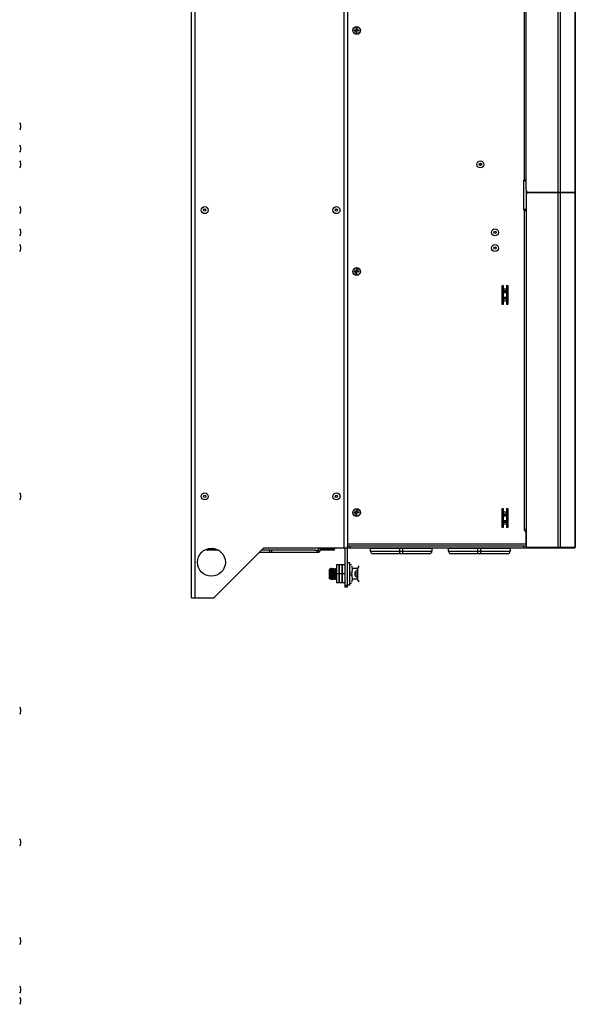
# Model space of a CAD drawing. Header units: millimetres. Extents: x 967 to 2466, y -778 to 1158.
# Tile 16 of 68: x 1952 to 2450, y -693 to 190. Entities that reach past the tile are written whole.
import ezdxf

# ---------------------------------------------------------------- set-up
doc = ezdxf.new("R2010")
doc.units = ezdxf.units.MM
doc.header["$LTSCALE"] = 30.734
doc.layers.get('0').update_dxf_attribs({"linetype": 'CONTINUOUS'})

msp = doc.modelspace()

# ---------------------------------------------------------------- linework, layer by layer
for p, q in [((2106.28, -328.66), (2106.28, 701.34)), ((2109.28, 701.34), (2109.28, -328.66)), ((2243.28, -283.66), (2243.28, 656.34)), ((2246.28, 654.84), (2246.28, -282.16)), ((2406.28, 36.64), (2406.28, 656.34)), ((2434.99, 34.64), (2434.99, 656.34)), ((2436.81, 655.84), (2436.81, 34.64)), ((2450.1, 34.64), (2450.1, 655.84)), ((2450.28, 655.84), (2450.28, 34.64)), ((2404.68, 46.32), (2404.68, 639.84)), ((2252.28, 180.24), (2252.28, 179.44)), ((2253.88, 180.24), (2252.28, 180.24)), ((2252.28, 179.44), (2253.88, 179.44)), ((2253.88, 181.84), (2253.88, 180.24)), ((2254.68, 181.84), (2253.88, 181.84)), ((2253.88, 177.84), (2253.88, 179.44)), ((2253.88, 177.84), (2254.68, 177.84)), ((2254.68, 181.84), (2254.68, 180.24)), ((2256.28, 180.24), (2254.68, 180.24)), ((2254.68, 177.84), (2254.68, 179.44)), ((2256.28, 179.44), (2254.68, 179.44)), ((2256.28, 179.44), (2256.28, 180.24)), ((1953.57, 92.79), (1953.57, 94.89)), ((1953.57, 72.79), (1953.57, 74.89)), ((1953.57, 58.79), (1953.57, 60.89)), ((2404.28, 45.67), (2404.28, 45.59)), ((2404.28, 19.09), (2404.28, 45.59)), ((2404.53, 46.17), (2404.51, 46.14)), ((2404.63, 46.29), (2404.6, 46.26)), ((2405.03, 46.34), (2404.69, 46.34)), ((2404.7, 46.34), (2404.7, 46.26)), ((2405.03, 46.34), (2406.28, 46.34)), ((2406.28, 44.84), (2405.67, 44.84)), ((2406.28, 36.64), (2406.28, 32.64)), ((2406.28, 32.64), (2406.28, -283.66)), ((2407.78, 34.58), (2407.78, 34.71)), ((2450.28, 34.64), (2408.28, 34.64)), ((2408.28, 34.64), (2450.28, 34.64)), ((2434.99, -283.66), (2434.99, 34.64)), ((2436.81, 34.64), (2436.81, -283.16)), ((2450.1, -283.16), (2450.1, 34.64)), ((2450.28, 34.64), (2450.28, -283.16)), ((1953.57, 17.79), (1953.57, 19.89)), ((2404.68, -267.91), (2404.68, 18.43)), ((2404.68, 18.34), (2405.03, 18.34)), ((2404.7, 18.35), (2404.7, 18.42)), ((2406.28, 18.34), (2405.03, 18.34)), ((2405.67, 19.84), (2406.28, 19.84)), ((1953.57, -2.21), (1953.57, -0.11)), ((1953.57, -16.21), (1953.57, -14.11)), ((2254.68, -34.16), (2253.88, -34.16)), ((2253.88, -34.16), (2253.88, -35.76)), ((2254.68, -34.16), (2254.68, -35.76)), ((2253.88, -35.76), (2252.28, -35.76)), ((2252.28, -35.76), (2252.28, -36.56)), ((2252.28, -36.56), (2253.88, -36.56)), ((2253.88, -38.16), (2253.88, -36.56)), ((2253.88, -38.16), (2254.68, -38.16)), ((2256.28, -35.76), (2254.68, -35.76)), ((2256.28, -36.56), (2254.68, -36.56)), ((2254.68, -38.16), (2254.68, -36.56)), ((2256.28, -36.56), (2256.28, -35.76)), ((2384.68, -48.66), (2385.78, -48.66)), ((2384.68, -65.66), (2384.68, -48.66)), ((2385.78, -48.66), (2385.78, -65.66)), ((2385.78, -51.63), (2388.78, -51.63)), ((2388.78, -48.66), (2389.88, -48.66)), ((2388.78, -48.66), (2388.78, -65.66)), ((2389.88, -48.66), (2389.88, -65.66)), ((2388.78, -53.54), (2385.78, -53.54)), ((2385.78, -54.44), (2388.78, -54.44)), ((2388.78, -55.39), (2385.78, -55.39)), ((2385.78, -59.29), (2388.78, -59.29)), ((2388.78, -59.77), (2385.78, -59.77)), ((2385.78, -60.77), (2388.78, -60.77)), ((2385.78, -65.66), (2384.68, -65.66)), ((2388.78, -62.68), (2385.78, -62.68)), ((2389.88, -65.66), (2388.78, -65.66)), ((1953.57, -238.71), (1953.57, -236.61)), ((2253.88, -251.76), (2252.28, -251.76)), ((2252.28, -251.76), (2252.28, -252.56)), ((2252.28, -252.56), (2253.88, -252.56)), ((2254.68, -250.16), (2253.88, -250.16)), ((2253.88, -250.16), (2253.88, -251.76)), ((2253.88, -254.16), (2253.88, -252.56)), ((2253.88, -254.16), (2254.68, -254.16)), ((2254.68, -250.16), (2254.68, -251.76)), ((2256.28, -251.76), (2254.68, -251.76)), ((2256.28, -252.56), (2254.68, -252.56)), ((2254.68, -254.16), (2254.68, -252.56)), ((2256.28, -252.56), (2256.28, -251.76)), ((2384.68, -248.66), (2385.78, -248.66)), ((2384.68, -265.66), (2384.68, -248.66)), ((2385.78, -248.66), (2385.78, -265.66)), ((2385.78, -251.63), (2388.78, -251.63)), ((2388.78, -253.54), (2385.78, -253.54)), ((2385.78, -254.44), (2388.78, -254.44)), ((2388.78, -255.39), (2385.78, -255.39)), ((2388.78, -248.66), (2389.88, -248.66)), ((2388.78, -248.66), (2388.78, -265.66)), ((2389.88, -248.66), (2389.88, -265.66)), ((2385.78, -259.29), (2388.78, -259.29)), ((2388.78, -259.77), (2385.78, -259.77)), ((2385.78, -260.77), (2388.78, -260.77)), ((2388.78, -262.68), (2385.78, -262.68)), ((2385.78, -265.66), (2384.68, -265.66)), ((2389.88, -265.66), (2388.78, -265.66)), ((2406.22, -267.16), (2406.28, -267.16)), ((2406.28, -280.63), (2406.28, -270.41)), ((2246.28, -280.16), (2406.28, -280.16)), ((2246.55, -282.16), (2246.28, -282.16)), ((2246.28, -283.66), (2246.28, -282.16)), ((2246.28, -282.16), (2246.28, -283.66)), ((2406.01, -282.16), (2246.55, -282.16)), ((2248.28, -282.16), (2248.28, -283.66)), ((2404.28, -283.66), (2404.28, -282.16)), ((2406.28, -282.16), (2406.01, -282.16)), ((2130.74, -285.96), (2120.68, -285.96)), ((2121.38, -284.56), (2127.4, -284.56)), ((2171.28, -283.66), (2126.87, -328.07)), ((2167.18, -287.76), (2219.73, -287.76)), ((2217.12, -285.96), (2168.98, -285.96)), ((2221.15, -284.16), (2170.78, -284.16)), ((2171.28, -283.66), (2246.28, -283.66)), ((2217.12, -285.96), (2219.73, -285.96)), ((2220.01, -285.75), (2221.46, -283.72)), ((2221.29, -287.02), (2221.47, -286.8)), ((2221.46, -283.72), (2221.51, -283.66)), ((2221.47, -286.8), (2222.92, -284.77)), ((2233.88, -285.96), (2222.07, -285.96)), ((2223.21, -284.56), (2226.35, -284.56)), ((2226.38, -284.56), (2233.18, -284.56)), ((2243.78, -283.66), (2243.78, -319.16)), ((2246.28, -283.66), (2406.28, -283.66)), ((2246.28, -319.16), (2246.28, -283.66)), ((2266.78, -284.16), (2321.78, -284.16)), ((2266.78, -286.91), (2266.78, -284.16)), ((2266.78, -286.91), (2321.78, -286.91)), ((2268.78, -288.91), (2319.78, -288.91)), ((2272.78, -284.16), (2272.78, -283.66)), ((2292.78, -283.66), (2292.78, -288.91)), ((2295.78, -288.91), (2295.78, -283.66)), ((2315.78, -283.66), (2315.78, -284.16)), ((2321.78, -284.16), (2321.78, -286.91)), ((2336.78, -284.16), (2391.78, -284.16)), ((2336.78, -286.91), (2336.78, -284.16)), ((2336.78, -286.91), (2391.78, -286.91)), ((2338.78, -288.91), (2389.78, -288.91)), ((2342.78, -284.16), (2342.78, -283.66)), ((2362.78, -283.66), (2362.78, -288.91)), ((2365.78, -288.91), (2365.78, -283.66)), ((2385.78, -283.66), (2385.78, -284.16)), ((2391.78, -284.16), (2391.78, -286.91)), ((2406.28, -283.16), (2450.28, -283.16)), ((2406.28, -283.66), (2449.78, -283.66)), ((2238.78, -299.16), (2236.28, -299.16)), ((2236.28, -299.16), (2236.28, -315.16)), ((2241.28, -299.16), (2238.78, -299.16)), ((2238.78, -315.16), (2238.78, -299.16)), ((2238.78, -299.16), (2238.78, -315.16)), ((2243.78, -299.16), (2241.28, -299.16)), ((2241.28, -315.16), (2241.28, -299.16)), ((2241.28, -299.16), (2241.28, -315.16)), ((2248.28, -297.16), (2246.28, -297.16)), ((2248.28, -317.16), (2248.28, -297.16)), ((2248.28, -298.86), (2249.88, -298.86)), ((2230.4, -302.83), (2229.88, -303.36)), ((2229.88, -303.36), (2229.88, -310.96)), ((2230.6, -302.83), (2230.4, -302.83)), ((2230.4, -303.6), (2230.4, -302.83)), ((2230.44, -304.43), (2230.48, -305.51)), ((2230.49, -305), (2230.55, -306.19)), ((2230.55, -306.19), (2230.7, -309.28)), ((2230.84, -302.41), (2230.6, -302.83)), ((2230.81, -305.02), (2230.87, -306.2)), ((2230.87, -302.36), (2230.84, -302.41)), ((2230.87, -302.36), (2231.08, -302.16)), ((2230.87, -306.2), (2230.99, -308.68)), ((2230.99, -308.68), (2231.04, -309.78)), ((2231.14, -302.16), (2231.08, -302.16)), ((2231.08, -302.16), (2231.08, -302.63)), ((2231.14, -302.16), (2231.16, -302.17)), ((2231.22, -305.1), (2231.16, -303.91)), ((2231.55, -302.85), (2231.17, -302.2)), ((2231.36, -308.56), (2231.22, -305.1)), ((2231.32, -304.04), (2231.37, -305.19)), ((2231.42, -309.85), (2231.36, -308.56)), ((2231.37, -305.19), (2231.54, -309.23)), ((2231.85, -302.83), (2231.55, -302.83)), ((2231.55, -302.85), (2231.58, -302.93)), ((2231.72, -304.62), (2231.78, -305.73)), ((2231.78, -305.73), (2231.89, -308.21)), ((2232.2, -302.21), (2231.85, -302.83)), ((2231.89, -308.21), (2231.95, -309.37)), ((2232.05, -304.85), (2232.11, -305.98)), ((2232.23, -302.17), (2232.2, -302.21)), ((2232.22, -308.44), (2232.28, -309.57)), ((2232.24, -302.16), (2232.23, -302.17)), ((2232.39, -302.16), (2232.24, -302.16)), ((2232.39, -302.16), (2232.41, -302.17)), ((2232.8, -302.85), (2232.41, -302.17)), ((2232.48, -305.22), (2232.42, -304.09)), ((2232.63, -309.07), (2232.48, -305.22)), ((2232.59, -304.44), (2232.65, -305.74)), ((2232.65, -305.74), (2232.76, -308.58)), ((2232.7, -307.16), (2233.81, -307.16)), ((2232.76, -308.58), (2232.82, -309.88)), ((2233.1, -302.83), (2232.78, -302.83)), ((2232.98, -304.74), (2233.04, -305.9)), ((2233.13, -307.84), (2233.04, -305.9)), ((2233.48, -302.17), (2233.1, -302.83)), ((2233.19, -309.22), (2233.15, -308.32)), ((2233.3, -304.76), (2233.36, -305.91)), ((2233.36, -305.91), (2233.46, -308.13)), ((2233.46, -308.13), (2233.5, -308.96)), ((2233.49, -302.16), (2233.48, -302.17)), ((2233.64, -302.16), (2233.49, -302.16)), ((2233.64, -302.16), (2233.66, -302.17)), ((2234.05, -302.85), (2233.66, -302.17)), ((2233.75, -305.74), (2233.69, -304.44)), ((2233.86, -308.58), (2233.75, -305.74)), ((2233.82, -304.12), (2233.88, -305.24)), ((2233.92, -309.88), (2233.86, -308.58)), ((2233.88, -305.24), (2234.03, -309.09)), ((2234.35, -302.83), (2234.03, -302.83)), ((2234.14, -303.43), (2234.13, -303.33)), ((2234.15, -303.53), (2234.14, -303.43)), ((2234.16, -303.64), (2234.15, -303.53)), ((2234.17, -303.76), (2234.16, -303.64)), ((2234.18, -303.95), (2234.17, -303.76)), ((2234.2, -304.22), (2234.18, -303.95)), ((2234.22, -304.68), (2234.2, -304.22)), ((2234.26, -305.35), (2234.22, -304.68)), ((2234.29, -305.99), (2234.26, -305.35)), ((2234.31, -306.37), (2234.29, -305.99)), ((2234.33, -306.86), (2234.31, -306.37)), ((2234.38, -307.93), (2234.33, -306.86)), ((2234.73, -302.17), (2234.35, -302.83)), ((2234.39, -308.12), (2234.38, -307.93)), ((2234.4, -308.31), (2234.39, -308.12)), ((2234.44, -303.29), (2234.45, -303.38)), ((2234.45, -303.38), (2234.46, -303.48)), ((2234.46, -303.48), (2234.47, -303.58)), ((2234.47, -303.58), (2234.48, -303.76)), ((2234.48, -303.76), (2234.5, -303.95)), ((2234.5, -303.95), (2234.51, -304.15)), ((2234.51, -304.15), (2234.53, -304.44)), ((2234.53, -304.44), (2234.55, -304.76)), ((2234.55, -304.76), (2234.58, -305.35)), ((2234.58, -305.35), (2234.6, -305.81)), ((2234.7, -308.02), (2234.74, -308.77)), ((2234.74, -302.16), (2234.73, -302.17)), ((2234.89, -302.16), (2234.74, -302.16)), ((2234.74, -308.77), (2234.78, -309.55)), ((2234.89, -302.16), (2234.91, -302.17)), ((2235.3, -302.85), (2234.91, -302.17)), ((2235.03, -306.45), (2234.94, -304.45)), ((2235.11, -308.58), (2235.03, -306.45)), ((2235.07, -304.12), (2235.13, -305.24)), ((2235.17, -309.89), (2235.11, -308.58)), ((2235.13, -305.24), (2235.23, -307.87)), ((2235.23, -307.87), (2235.32, -309.86)), ((2235.6, -302.83), (2235.28, -302.83)), ((2235.38, -303.38), (2235.37, -303.29)), ((2235.39, -303.47), (2235.38, -303.38)), ((2235.4, -303.58), (2235.39, -303.47)), ((2235.41, -303.69), (2235.4, -303.58)), ((2235.42, -303.81), (2235.41, -303.69)), ((2235.43, -304.01), (2235.42, -303.81)), ((2235.45, -304.29), (2235.43, -304.01)), ((2235.48, -304.75), (2235.45, -304.29)), ((2235.52, -305.53), (2235.48, -304.75)), ((2235.55, -306.27), (2235.52, -305.53)), ((2235.56, -306.46), (2235.55, -306.27)), ((2235.65, -308.4), (2235.58, -306.85)), ((2235.98, -302.17), (2235.6, -302.83)), ((2235.66, -308.58), (2235.65, -308.4)), ((2235.68, -308.95), (2235.66, -308.58)), ((2235.69, -303.29), (2235.7, -303.38)), ((2235.7, -303.38), (2235.71, -303.47)), ((2235.71, -303.47), (2235.72, -303.58)), ((2235.72, -303.58), (2235.73, -303.75)), ((2235.73, -303.75), (2235.75, -303.94)), ((2235.75, -303.94), (2235.76, -304.14)), ((2235.76, -304.14), (2235.78, -304.44)), ((2235.78, -304.44), (2235.8, -304.75)), ((2235.8, -304.75), (2235.82, -305.26)), ((2235.82, -305.26), (2235.85, -305.8)), ((2235.86, -306.08), (2235.87, -306.27)), ((2235.87, -306.27), (2235.93, -307.53)), ((2235.95, -307.92), (2235.97, -308.3)), ((2235.97, -308.3), (2236, -308.95)), ((2235.99, -302.16), (2235.98, -302.17)), ((2236.14, -302.16), (2235.99, -302.16)), ((2236.14, -302.16), (2236.16, -302.17)), ((2236.28, -302.38), (2236.16, -302.17)), ((2236.22, -305.09), (2236.16, -303.9)), ((2236.28, -306.53), (2236.22, -305.09)), ((2238.78, -307.16), (2236.28, -307.16)), ((2241.28, -307.16), (2238.78, -307.16)), ((2243.78, -307.16), (2241.28, -307.16)), ((2249.88, -306.46), (2248.28, -306.46)), ((2248.28, -307.86), (2249.88, -307.86)), ((2249.91, -306.27), (2249.88, -307.16)), ((2255.32, -302.37), (2250.62, -302.37)), ((2252.7, -306.78), (2252.7, -307.54)), ((2252.83, -306.16), (2255.32, -306.16)), ((2255.32, -308.16), (2252.83, -308.16)), ((2255.32, -303.54), (2253.14, -305.72)), ((2253.14, -308.16), (2253.14, -306.16)), ((2253.14, -308.6), (2255.32, -310.78)), ((2255.32, -301.28), (2256.38, -301.28)), ((2255.32, -313.03), (2255.32, -301.28)), ((2256.14, -301.28), (2256.16, -301.24)), ((2230.72, -311.8), (2229.88, -310.96)), ((2230.58, -309.14), (2230.62, -310.21)), ((2230.72, -311.8), (2230.73, -311.8)), ((2230.73, -311.8), (2230.91, -311.48)), ((2230.91, -311.48), (2231.21, -311.48)), ((2231.19, -311.4), (2231.21, -311.47)), ((2231.21, -311.47), (2231.6, -312.15)), ((2231.54, -309.23), (2231.6, -310.43)), ((2231.62, -312.16), (2231.6, -312.15)), ((2231.77, -312.16), (2231.62, -312.16)), ((2231.77, -312.16), (2231.78, -312.15)), ((2231.78, -312.15), (2232.16, -311.48)), ((2232.16, -311.48), (2232.46, -311.48)), ((2232.46, -311.47), (2232.85, -312.15)), ((2232.68, -310.19), (2232.63, -309.07)), ((2232.87, -312.16), (2232.85, -312.15)), ((2233.02, -312.16), (2232.87, -312.16)), ((2233.02, -312.16), (2233.03, -312.15)), ((2233.03, -312.15), (2233.41, -311.48)), ((2233.22, -309.63), (2233.19, -309.22)), ((2233.23, -309.94), (2233.22, -309.63)), ((2233.25, -310.23), (2233.23, -309.94)), ((2233.27, -310.49), (2233.25, -310.23)), ((2233.28, -310.67), (2233.27, -310.49)), ((2233.29, -310.78), (2233.28, -310.67)), ((2233.3, -310.88), (2233.29, -310.78)), ((2233.31, -310.98), (2233.3, -310.88)), ((2233.41, -311.48), (2233.71, -311.48)), ((2233.5, -308.96), (2233.54, -309.71)), ((2233.54, -309.71), (2233.56, -310.09)), ((2233.56, -310.09), (2233.58, -310.3)), ((2233.58, -310.3), (2233.59, -310.49)), ((2233.59, -310.49), (2233.6, -310.61)), ((2233.6, -310.61), (2233.61, -310.73)), ((2233.61, -310.73), (2233.62, -310.83)), ((2233.62, -310.83), (2233.63, -310.93)), ((2233.63, -310.93), (2233.64, -311.02)), ((2233.71, -311.47), (2234.1, -312.15)), ((2234.03, -309.09), (2234.09, -310.22)), ((2234.12, -312.16), (2234.1, -312.15)), ((2234.27, -312.16), (2234.12, -312.16)), ((2234.27, -312.16), (2234.28, -312.15)), ((2234.28, -312.15), (2234.66, -311.48)), ((2234.46, -309.55), (2234.43, -309.04)), ((2234.48, -309.86), (2234.46, -309.55)), ((2234.5, -310.16), (2234.48, -309.86)), ((2234.51, -310.36), (2234.5, -310.16)), ((2234.52, -310.55), (2234.51, -310.36)), ((2234.54, -310.72), (2234.52, -310.55)), ((2234.55, -310.83), (2234.54, -310.72)), ((2234.56, -310.93), (2234.55, -310.83)), ((2234.56, -311.02), (2234.56, -310.93)), ((2234.66, -311.48), (2234.96, -311.48)), ((2234.78, -309.55), (2234.81, -310.01)), ((2234.81, -310.01), (2234.83, -310.29)), ((2234.83, -310.29), (2234.84, -310.49)), ((2234.84, -310.49), (2234.85, -310.61)), ((2234.85, -310.61), (2234.86, -310.72)), ((2234.86, -310.72), (2234.87, -310.83)), ((2234.87, -310.83), (2234.88, -310.93)), ((2234.88, -310.93), (2234.88, -311.02)), ((2234.96, -311.47), (2235.35, -312.15)), ((2235.37, -312.16), (2235.35, -312.15)), ((2235.52, -312.16), (2235.37, -312.16)), ((2235.52, -312.16), (2235.53, -312.15)), ((2235.53, -312.15), (2235.91, -311.48)), ((2235.71, -309.54), (2235.68, -308.95)), ((2235.73, -309.86), (2235.71, -309.54)), ((2235.75, -310.15), (2235.73, -309.86)), ((2235.76, -310.36), (2235.75, -310.15)), ((2235.77, -310.55), (2235.76, -310.36)), ((2235.79, -310.72), (2235.77, -310.55)), ((2235.8, -310.83), (2235.79, -310.72)), ((2235.81, -310.93), (2235.8, -310.83)), ((2235.81, -311.02), (2235.81, -310.93)), ((2235.91, -311.48), (2236.21, -311.48)), ((2236, -308.95), (2236.04, -309.62)), ((2236.04, -309.62), (2236.06, -310.08)), ((2236.06, -310.08), (2236.08, -310.36)), ((2236.08, -310.36), (2236.09, -310.55)), ((2236.09, -310.55), (2236.1, -310.66)), ((2236.1, -310.66), (2236.11, -310.78)), ((2236.11, -310.78), (2236.12, -310.88)), ((2236.12, -310.88), (2236.13, -310.97)), ((2236.21, -311.47), (2236.28, -311.59)), ((2238.78, -315.16), (2236.28, -315.16)), ((2241.28, -315.16), (2238.78, -315.16)), ((2243.78, -315.16), (2241.28, -315.16)), ((2243.78, -317.16), (2246.28, -317.16)), ((2248.28, -317.16), (2246.28, -317.16)), ((2248.28, -315.45), (2249.88, -315.45)), ((2255.32, -311.95), (2250.62, -311.95)), ((2255.32, -313.03), (2256.38, -313.03)), ((2246.28, -319.16), (2243.78, -319.16)), ((2106.28, -328.66), (2125.45, -328.66)), ((1953.57, -430.78), (1953.57, -428.68)), ((1953.57, -548.78), (1953.57, -546.68)), ((1953.57, -637.18), (1953.57, -635.08)), ((1953.57, -680.78), (1953.57, -678.68)), ((1953.57, -690.78), (1953.57, -688.68))]:
    msp.add_line(p, q)
for points in [[(2404.35, 45.9), (2404.32, 45.85), (2404.31, 45.79), (2404.29, 45.73), (2404.28, 45.67)], [(2405.67, 44.84), (2405.62, 44.84), (2405.56, 44.85), (2405.51, 44.85), (2405.45, 44.86), (2405.4, 44.86), (2405.34, 44.87), (2405.28, 44.88), (2405.22, 44.89), (2405.16, 44.91), (2405.1, 44.92), (2405.04, 44.94), (2404.98, 44.96), (2404.93, 44.98), (2404.87, 45), (2404.81, 45.02), (2404.76, 45.04), (2404.71, 45.07), (2404.66, 45.1), (2404.62, 45.12), (2404.58, 45.15), (2404.54, 45.18), (2404.5, 45.2), (2404.47, 45.23), (2404.44, 45.26), (2404.42, 45.28), (2404.39, 45.31), (2404.37, 45.33), (2404.36, 45.36), (2404.34, 45.38), (2404.33, 45.41), (2404.32, 45.43), (2404.31, 45.46), (2404.3, 45.48), (2404.29, 45.5), (2404.29, 45.53), (2404.28, 45.55), (2404.28, 45.57), (2404.28, 45.59)], [(2404.43, 46.03), (2404.4, 45.99), (2404.37, 45.94), (2404.35, 45.9)], [(2404.51, 46.14), (2404.48, 46.1), (2404.43, 46.03)], [(2404.6, 46.26), (2404.58, 46.24), (2404.55, 46.21), (2404.53, 46.17)], [(2404.68, 46.32), (2404.66, 46.31), (2404.63, 46.29)], [(2404.28, 19.09), (2404.28, 19.11), (2404.28, 19.14), (2404.29, 19.16), (2404.29, 19.18), (2404.3, 19.21), (2404.31, 19.23), (2404.32, 19.25), (2404.33, 19.28), (2404.34, 19.3), (2404.36, 19.33), (2404.37, 19.35), (2404.39, 19.38), (2404.42, 19.4), (2404.44, 19.43), (2404.47, 19.46), (2404.5, 19.48), (2404.54, 19.51), (2404.58, 19.54), (2404.62, 19.56), (2404.66, 19.59), (2404.71, 19.62), (2404.76, 19.64), (2404.81, 19.66), (2404.87, 19.69), (2404.93, 19.71), (2404.98, 19.73), (2405.04, 19.75), (2405.1, 19.76), (2405.16, 19.78), (2405.22, 19.79), (2405.28, 19.8), (2405.34, 19.81), (2405.4, 19.82), (2405.45, 19.83), (2405.51, 19.84), (2405.56, 19.84), (2405.62, 19.84), (2405.67, 19.84)], [(2406.22, -267.16), (2406.2, -267.16), (2406.18, -267.16), (2406.16, -267.16), (2406.13, -267.16), (2406.1, -267.17), (2406.07, -267.17), (2406.04, -267.18), (2406, -267.18), (2405.97, -267.19), (2405.93, -267.2), (2405.88, -267.2), (2405.84, -267.21), (2405.8, -267.22), (2405.75, -267.23), (2405.7, -267.24), (2405.65, -267.26), (2405.6, -267.27), (2405.55, -267.29), (2405.49, -267.3), (2405.44, -267.32), (2405.38, -267.34), (2405.33, -267.36), (2405.28, -267.38), (2405.22, -267.4), (2405.17, -267.42), (2405.12, -267.44), (2405.07, -267.47), (2405.03, -267.49), (2404.99, -267.51), (2404.95, -267.54), (2404.91, -267.56), (2404.88, -267.58), (2404.85, -267.61), (2404.83, -267.63), (2404.8, -267.65), (2404.78, -267.67), (2404.76, -267.7), (2404.75, -267.72), (2404.73, -267.74), (2404.72, -267.76), (2404.71, -267.78), (2404.7, -267.8), (2404.7, -267.82), (2404.69, -267.84), (2404.69, -267.85), (2404.68, -267.87), (2404.68, -267.89), (2404.68, -267.91)], [(2176.51, -286.86), (2176.5, -286.72), (2176.48, -286.58), (2176.44, -286.45), (2176.39, -286.33), (2176.33, -286.22), (2176.25, -286.13), (2176.17, -286.06), (2176.08, -286), (2175.98, -285.97), (2175.88, -285.96)], [(2175.88, -287.76), (2175.98, -287.75), (2176.08, -287.71), (2176.17, -287.66), (2176.25, -287.59), (2176.33, -287.49), (2176.39, -287.39), (2176.44, -287.27), (2176.48, -287.14), (2176.5, -287), (2176.51, -286.86)], [(2178.67, -285.96), (2178.58, -285.97), (2178.48, -286), (2178.39, -286.06), (2178.31, -286.13), (2178.23, -286.22), (2178.17, -286.33), (2178.12, -286.45), (2178.08, -286.58), (2178.05, -286.72), (2178.05, -286.86)], [(2178.05, -286.86), (2178.05, -287), (2178.08, -287.14), (2178.12, -287.27), (2178.17, -287.39), (2178.23, -287.49), (2178.31, -287.59), (2178.39, -287.66), (2178.48, -287.71), (2178.58, -287.75), (2178.67, -287.76)], [(2219.1, -286.86), (2219.11, -286.72), (2219.13, -286.58), (2219.17, -286.45), (2219.22, -286.33), (2219.28, -286.22), (2219.36, -286.13), (2219.44, -286.06), (2219.53, -286), (2219.63, -285.97), (2219.73, -285.96)], [(2219.73, -287.76), (2219.63, -287.75), (2219.53, -287.71), (2219.44, -287.66), (2219.36, -287.59), (2219.28, -287.49), (2219.22, -287.39), (2219.17, -287.27), (2219.13, -287.14), (2219.11, -287), (2219.1, -286.86)], [(2219.73, -285.96), (2219.75, -285.95), (2219.79, -285.94), (2219.84, -285.92), (2219.89, -285.88), (2219.95, -285.82), (2220.01, -285.75)], [(2219.73, -287.76), (2219.96, -287.74), (2220.2, -287.7), (2220.44, -287.62), (2220.67, -287.52), (2220.89, -287.38), (2221.1, -287.21), (2221.29, -287.02)], [(2220.01, -285.75), (2220, -285.76), (2219.97, -285.82), (2219.96, -285.9), (2219.97, -285.98), (2220, -286.08), (2220.05, -286.17), (2220.11, -286.27)], [(2220.11, -286.27), (2220.19, -286.37), (2220.28, -286.47), (2220.39, -286.56), (2220.5, -286.65), (2220.62, -286.72), (2220.74, -286.79), (2220.86, -286.84), (2220.98, -286.88), (2221.09, -286.9), (2221.2, -286.91)], [(2221.2, -286.91), (2221.29, -286.9), (2221.37, -286.88), (2221.43, -286.84), (2221.47, -286.8)], [(2221.57, -284.24), (2221.5, -284.14), (2221.46, -284.05), (2221.43, -283.95), (2221.42, -283.87), (2221.43, -283.79), (2221.46, -283.73), (2221.46, -283.72)], [(2222.65, -284.88), (2222.55, -284.87), (2222.43, -284.85), (2222.31, -284.81), (2222.19, -284.76), (2222.07, -284.69), (2221.95, -284.62), (2221.84, -284.53), (2221.74, -284.44), (2221.64, -284.34), (2221.57, -284.24)], [(2222.58, -283.66), (2222.59, -283.8), (2222.61, -283.94), (2222.65, -284.07), (2222.7, -284.19), (2222.76, -284.29), (2222.84, -284.39), (2222.92, -284.46), (2223.01, -284.51), (2223.11, -284.55), (2223.21, -284.56)], [(2222.92, -284.77), (2222.88, -284.81), (2222.82, -284.85), (2222.74, -284.87), (2222.65, -284.88)], [(2222.92, -284.77), (2222.98, -284.69), (2223.04, -284.64), (2223.1, -284.6), (2223.14, -284.57), (2223.18, -284.56), (2223.21, -284.56)], [(2225.32, -284.56), (2225.22, -284.55), (2225.12, -284.51), (2225.03, -284.46), (2224.95, -284.39), (2224.87, -284.29), (2224.81, -284.19), (2224.76, -284.07), (2224.72, -283.94), (2224.7, -283.8), (2224.69, -283.66)], [(2436.81, -283.16), (2436.81, -283.21), (2436.8, -283.27), (2436.78, -283.32), (2436.76, -283.37), (2436.74, -283.42), (2436.71, -283.47), (2436.68, -283.51), (2436.64, -283.55), (2436.6, -283.58), (2436.55, -283.61), (2436.5, -283.63), (2436.46, -283.64), (2436.4, -283.65), (2436.35, -283.66)], [(2449.65, -283.66), (2449.7, -283.65), (2449.75, -283.64), (2449.8, -283.63), (2449.85, -283.61), (2449.89, -283.58), (2449.93, -283.55), (2449.97, -283.51), (2450, -283.47), (2450.03, -283.42), (2450.06, -283.37), (2450.08, -283.32), (2450.09, -283.27), (2450.1, -283.21), (2450.1, -283.16)], [(2249.88, -299.97), (2249.91, -300.42), (2249.98, -300.84), (2250.1, -301.24), (2250.25, -301.62), (2250.42, -302), (2250.62, -302.37)], [(2256.16, -301.24), (2256.28, -300.84), (2256.35, -300.42), (2256.38, -299.97)], [(2230.4, -303.6), (2230.43, -304), (2230.46, -304.47), (2230.49, -305)], [(2230.4, -303.6), (2230.42, -303.98), (2230.44, -304.43)], [(2230.48, -305.51), (2230.53, -307.32), (2230.58, -309.14)], [(2230.6, -302.83), (2230.61, -302.84), (2230.64, -302.9), (2230.67, -303.06), (2230.7, -303.3), (2230.72, -303.63), (2230.75, -304.03), (2230.78, -304.5), (2230.81, -305.02)], [(2231.08, -302.63), (2231.05, -302.52), (2231.01, -302.44), (2230.98, -302.38), (2230.94, -302.35), (2230.91, -302.34), (2230.87, -302.36)], [(2231.16, -303.91), (2231.14, -303.41), (2231.11, -302.98), (2231.08, -302.63)], [(2231.16, -302.17), (2231.16, -302.18), (2231.19, -302.28), (2231.21, -302.48), (2231.24, -302.76), (2231.27, -303.12), (2231.29, -303.55), (2231.32, -304.04)], [(2231.58, -302.93), (2231.6, -303.11), (2231.63, -303.37), (2231.66, -303.72), (2231.69, -304.13), (2231.72, -304.62)], [(2231.85, -302.83), (2231.88, -302.88), (2231.91, -303.01), (2231.94, -303.23), (2231.97, -303.53), (2231.99, -303.9), (2232.02, -304.34), (2232.05, -304.85)], [(2232.11, -305.98), (2232.17, -307.21), (2232.22, -308.44)], [(2232.29, -302.32), (2232.27, -302.2), (2232.24, -302.16)], [(2232.42, -304.09), (2232.4, -303.61), (2232.37, -303.18), (2232.35, -302.81), (2232.32, -302.53), (2232.29, -302.32)], [(2232.41, -302.17), (2232.42, -302.21), (2232.45, -302.35), (2232.48, -302.6), (2232.5, -302.94), (2232.53, -303.36), (2232.56, -303.87), (2232.59, -304.44)], [(2232.8, -302.85), (2232.83, -302.96), (2232.86, -303.15), (2232.89, -303.44), (2232.92, -303.8), (2232.95, -304.24), (2232.98, -304.74)], [(2233.1, -302.83), (2233.12, -302.86), (2233.15, -302.97), (2233.18, -303.17), (2233.21, -303.46), (2233.24, -303.83), (2233.27, -304.26), (2233.3, -304.76)], [(2233.15, -308.32), (2233.14, -308.03), (2233.13, -307.93), (2233.13, -307.84)], [(2233.55, -302.35), (2233.52, -302.21), (2233.49, -302.16)], [(2233.69, -304.44), (2233.66, -303.87), (2233.63, -303.37), (2233.61, -302.94), (2233.58, -302.6), (2233.55, -302.35)], [(2233.66, -302.17), (2233.67, -302.2), (2233.7, -302.33), (2233.72, -302.54), (2233.75, -302.83), (2233.77, -303.2), (2233.8, -303.63), (2233.82, -304.12)], [(2234.13, -303.33), (2234.12, -303.29), (2234.12, -303.25), (2234.12, -303.21), (2234.11, -303.17), (2234.11, -303.13), (2234.1, -303.1), (2234.1, -303.06), (2234.09, -303.03), (2234.09, -303.01), (2234.08, -302.98), (2234.08, -302.96), (2234.07, -302.93), (2234.07, -302.91), (2234.07, -302.9), (2234.06, -302.88), (2234.06, -302.87), (2234.05, -302.86), (2234.05, -302.85)], [(2234.35, -302.83), (2234.35, -302.83), (2234.36, -302.84), (2234.36, -302.84), (2234.37, -302.85), (2234.37, -302.86), (2234.38, -302.87), (2234.38, -302.88), (2234.39, -302.9), (2234.39, -302.91), (2234.39, -302.93), (2234.4, -302.96), (2234.4, -302.98), (2234.41, -303.01), (2234.41, -303.03), (2234.42, -303.06), (2234.42, -303.1), (2234.43, -303.13), (2234.43, -303.17), (2234.44, -303.21), (2234.44, -303.25), (2234.44, -303.29)], [(2234.43, -309.04), (2234.4, -308.4), (2234.4, -308.31)], [(2234.6, -305.81), (2234.68, -307.44), (2234.68, -307.54), (2234.69, -307.64), (2234.69, -307.74), (2234.7, -308.02)], [(2234.8, -302.37), (2234.77, -302.21), (2234.74, -302.16)], [(2234.94, -304.45), (2234.91, -303.89), (2234.88, -303.39), (2234.86, -302.96), (2234.83, -302.62), (2234.8, -302.37)], [(2234.91, -302.17), (2234.92, -302.2), (2234.94, -302.33), (2234.97, -302.54), (2235, -302.83), (2235.02, -303.2), (2235.05, -303.63), (2235.07, -304.12)], [(2235.37, -303.29), (2235.37, -303.24), (2235.36, -303.2), (2235.36, -303.17), (2235.36, -303.13), (2235.35, -303.09), (2235.35, -303.06), (2235.34, -303.03), (2235.34, -303), (2235.33, -302.98), (2235.33, -302.95), (2235.32, -302.93), (2235.32, -302.91), (2235.32, -302.9), (2235.31, -302.88), (2235.31, -302.87), (2235.3, -302.86), (2235.3, -302.85)], [(2235.58, -306.85), (2235.57, -306.66), (2235.56, -306.46)], [(2235.6, -302.83), (2235.6, -302.83), (2235.61, -302.84), (2235.61, -302.84), (2235.62, -302.85), (2235.62, -302.86), (2235.63, -302.87), (2235.63, -302.88), (2235.64, -302.9), (2235.64, -302.91), (2235.64, -302.93), (2235.65, -302.95), (2235.65, -302.98), (2235.66, -303), (2235.66, -303.03), (2235.67, -303.06), (2235.67, -303.09), (2235.68, -303.13), (2235.68, -303.17), (2235.69, -303.2), (2235.69, -303.24), (2235.69, -303.29)], [(2235.85, -305.8), (2235.86, -305.99), (2235.86, -306.08)], [(2235.93, -307.53), (2235.94, -307.73), (2235.95, -307.92)], [(2236.16, -303.9), (2236.14, -303.4), (2236.11, -302.97), (2236.08, -302.62), (2236.05, -302.37), (2236.02, -302.22), (2235.99, -302.16)], [(2236.16, -302.17), (2236.17, -302.21), (2236.2, -302.35), (2236.23, -302.59), (2236.25, -302.94), (2236.28, -303.31)], [(2249.88, -307.16), (2249.91, -308.04), (2249.98, -308.88), (2250.1, -309.68), (2250.24, -310.45), (2250.42, -311.21), (2250.62, -311.95)], [(2250.62, -302.37), (2250.42, -303.1), (2250.25, -303.85), (2250.1, -304.62), (2249.98, -305.42), (2249.91, -306.27)], [(2230.62, -310.21), (2230.64, -310.66), (2230.65, -311.04), (2230.67, -311.35), (2230.69, -311.59), (2230.71, -311.74), (2230.72, -311.8)], [(2230.7, -309.28), (2230.73, -309.81), (2230.76, -310.29), (2230.79, -310.69), (2230.82, -311.02), (2230.84, -311.26), (2230.87, -311.42), (2230.9, -311.48), (2230.91, -311.48)], [(2231.04, -309.78), (2231.07, -310.25), (2231.1, -310.66), (2231.13, -310.99), (2231.16, -311.24), (2231.19, -311.4)], [(2231.6, -312.15), (2231.59, -312.11), (2231.56, -311.96), (2231.53, -311.72), (2231.5, -311.37), (2231.48, -310.94), (2231.45, -310.43), (2231.42, -309.85)], [(2231.6, -310.43), (2231.62, -310.93), (2231.65, -311.36), (2231.68, -311.7), (2231.71, -311.95)], [(2231.71, -311.95), (2231.74, -312.1), (2231.77, -312.16)], [(2231.95, -309.37), (2231.98, -309.89), (2232.01, -310.35), (2232.04, -310.74), (2232.07, -311.06), (2232.1, -311.29), (2232.13, -311.43), (2232.16, -311.48)], [(2232.28, -309.57), (2232.31, -310.06), (2232.34, -310.49), (2232.37, -310.85), (2232.4, -311.14), (2232.43, -311.34), (2232.45, -311.45), (2232.46, -311.47)], [(2232.85, -312.15), (2232.84, -312.11), (2232.81, -311.98), (2232.79, -311.77), (2232.76, -311.48), (2232.74, -311.11), (2232.71, -310.68), (2232.68, -310.19)], [(2232.82, -309.88), (2232.85, -310.45), (2232.88, -310.95), (2232.9, -311.37), (2232.93, -311.71), (2232.96, -311.96)], [(2232.96, -311.96), (2232.99, -312.11), (2233.02, -312.16)], [(2233.41, -311.48), (2233.41, -311.48), (2233.4, -311.48), (2233.4, -311.47), (2233.39, -311.47), (2233.39, -311.46), (2233.38, -311.45), (2233.38, -311.43), (2233.37, -311.42), (2233.37, -311.4), (2233.36, -311.38), (2233.36, -311.36), (2233.36, -311.33), (2233.35, -311.31), (2233.35, -311.28), (2233.34, -311.25), (2233.34, -311.22), (2233.33, -311.18), (2233.33, -311.14), (2233.32, -311.11), (2233.32, -311.07), (2233.31, -311.02), (2233.31, -310.98)], [(2233.64, -311.02), (2233.64, -311.07), (2233.64, -311.11), (2233.65, -311.14), (2233.65, -311.18), (2233.66, -311.22), (2233.66, -311.25), (2233.67, -311.28), (2233.67, -311.31), (2233.68, -311.33), (2233.68, -311.36), (2233.68, -311.38), (2233.69, -311.4), (2233.69, -311.42), (2233.7, -311.43), (2233.7, -311.45), (2233.71, -311.46), (2233.71, -311.47)], [(2234.1, -312.15), (2234.09, -312.11), (2234.06, -311.96), (2234.03, -311.72), (2234, -311.38), (2233.98, -310.95), (2233.95, -310.45), (2233.92, -309.88)], [(2234.09, -310.22), (2234.11, -310.71), (2234.14, -311.14), (2234.16, -311.5), (2234.19, -311.79), (2234.22, -311.99)], [(2234.22, -311.99), (2234.24, -312.12), (2234.27, -312.16)], [(2234.66, -311.48), (2234.66, -311.48), (2234.65, -311.48), (2234.65, -311.47), (2234.64, -311.47), (2234.64, -311.46), (2234.63, -311.45), (2234.63, -311.43), (2234.62, -311.42), (2234.62, -311.4), (2234.61, -311.38), (2234.61, -311.36), (2234.6, -311.33), (2234.6, -311.31), (2234.6, -311.28), (2234.59, -311.25), (2234.59, -311.21), (2234.58, -311.18), (2234.58, -311.14), (2234.57, -311.1), (2234.57, -311.06), (2234.56, -311.02)], [(2234.88, -311.02), (2234.89, -311.06), (2234.89, -311.1), (2234.9, -311.14), (2234.9, -311.18), (2234.91, -311.21), (2234.91, -311.25), (2234.92, -311.28), (2234.92, -311.31), (2234.93, -311.33), (2234.93, -311.36), (2234.93, -311.38), (2234.94, -311.4), (2234.94, -311.42), (2234.95, -311.43), (2234.95, -311.45), (2234.96, -311.46), (2234.96, -311.47), (2234.96, -311.47)], [(2235.35, -312.15), (2235.34, -312.11), (2235.31, -311.97), (2235.28, -311.72), (2235.25, -311.38), (2235.23, -310.96), (2235.2, -310.46), (2235.17, -309.89)], [(2235.32, -309.86), (2235.35, -310.42), (2235.37, -310.92), (2235.4, -311.35), (2235.43, -311.7), (2235.46, -311.95)], [(2235.46, -311.95), (2235.49, -312.1), (2235.52, -312.16)], [(2235.91, -311.48), (2235.9, -311.48), (2235.9, -311.48), (2235.9, -311.47), (2235.89, -311.47), (2235.89, -311.46), (2235.88, -311.44), (2235.88, -311.43), (2235.87, -311.42), (2235.87, -311.4), (2235.86, -311.38), (2235.86, -311.35), (2235.85, -311.33), (2235.85, -311.3), (2235.85, -311.28), (2235.84, -311.24), (2235.84, -311.21), (2235.83, -311.18), (2235.83, -311.14), (2235.82, -311.1), (2235.82, -311.06), (2235.81, -311.02)], [(2236.13, -310.97), (2236.13, -311.02), (2236.14, -311.06), (2236.14, -311.1), (2236.15, -311.14), (2236.15, -311.18), (2236.16, -311.21), (2236.16, -311.24), (2236.17, -311.28), (2236.17, -311.3), (2236.18, -311.33), (2236.18, -311.35), (2236.18, -311.38), (2236.19, -311.4), (2236.19, -311.42), (2236.2, -311.43), (2236.2, -311.44), (2236.21, -311.46), (2236.21, -311.47), (2236.21, -311.47)], [(2250.62, -311.95), (2250.42, -312.31), (2250.25, -312.69), (2250.1, -313.07), (2249.98, -313.47), (2249.91, -313.9), (2249.88, -314.35)], [(2256.28, -313.48), (2256.16, -313.08), (2256.14, -313.03)], [(2256.38, -314.35), (2256.35, -313.9), (2256.28, -313.48)]]:
    msp.add_lwpolyline(points)
for centre, radius in [((2254.28, 179.84), 3.45), ((2254.28, 179.84), 3.18), ((2365.28, 59.84), 3.12), ((2365.28, 59.84), 1.05), ((2365.28, 59.84), 1), ((2118.28, 18.84), 3.12), ((2118.28, 18.84), 1.05), ((2118.28, 18.84), 1), ((2236.28, 18.84), 3.12), ((2236.28, 18.84), 1.05), ((2236.28, 18.84), 1), ((2378.28, -1.16), 3.12), ((2378.28, -1.16), 1.05), ((2378.28, -1.16), 1), ((2378.28, -15.16), 3.12), ((2378.28, -15.16), 1.05), ((2378.28, -15.16), 1), ((2254.28, -36.16), 3.45), ((2254.28, -36.16), 3.18), ((2118.28, -237.66), 3.12), ((2118.28, -237.66), 1.05), ((2118.28, -237.66), 1), ((2236.28, -237.66), 3.12), ((2236.28, -237.66), 1.05), ((2236.28, -237.66), 1), ((2254.28, -252.16), 3.45), ((2254.28, -252.16), 3.18), ((2124.28, -296.66), 12.5)]:
    msp.add_circle(centre, radius)
for centre, radius, start, end in [((1951.07, 94.89), 2.5, 0.00036, 55.94331), ((1951.07, 92.79), 2.5, 304.05669, 359.99964), ((1951.07, 74.89), 2.5, 0.00036, 55.94331), ((1951.07, 72.79), 2.5, 304.05669, 359.99964), ((1951.07, 60.89), 2.5, 0.00036, 55.94331), ((1951.07, 58.79), 2.5, 304.05669, 359.99964), ((2368.28, 59.84), 3.12, 161.5187, 198.44186), ((2368.28, 59.84), 2.12, 169.71027, 190.21655), ((2405.03, 45.59), 0.75, 90, 180), ((2405.03, 45.59), 0.75, 99.00834, 115.12924), ((2408.28, 36.64), 2, 180, 270), ((2408.28, 36.14), 2, 172.8223, 180), ((2408.28, 32.64), 2, 90, 180), ((1951.07, 19.89), 2.5, 0.00036, 55.94331), ((1951.07, 17.79), 2.5, 304.05669, 359.99964), ((2405.03, 19.09), 0.75, 180, 242.17579), ((2405.03, 19.09), 0.75, 242.17579, 270), ((2405.03, 19.09), 0.75, 245.06337, 261.62365), ((1951.07, -0.11), 2.5, 0.00036, 55.94331), ((1951.07, -2.21), 2.5, 304.05669, 359.99964), ((1951.07, -14.11), 2.5, 0.00036, 55.94331), ((1951.07, -16.21), 2.5, 304.05669, 359.99964), ((1951.07, -236.61), 2.5, 0.00036, 55.94331), ((1951.07, -238.71), 2.5, 304.05669, 359.99964), ((2405.43, -267.91), 0.75, 180, 245.28015), ((2404.28, -270.41), 2, 0, 65.28015), ((2120.68, -285.06), 0.9, 176.12848, 270), ((2121.38, -283.66), 0.9, 259.5282, 270), ((2226.38, -283.66), 0.9, 180, 270), ((2233.18, -283.66), 0.9, 270, 360), ((2233.88, -285.06), 0.9, 270, 87.19164), ((2268.78, -286.91), 2, 180, 270), ((2319.78, -286.91), 2, 270, 360), ((2338.78, -286.91), 2, 180, 270), ((2389.78, -286.91), 2, 270, 360), ((2449.78, -283.16), 0.5, 270, 360), ((2254.2, -306.78), 1.5, 135, 180), ((2254.2, -307.54), 1.5, 180, 225), ((2125.45, -326.66), 2, 270, 315), ((1951.07, -428.68), 2.5, 0.00012, 55.94331), ((1951.07, -430.78), 2.5, 304.05669, 359.99988), ((1951.07, -546.68), 2.5, 0.00012, 55.94331), ((1951.07, -548.78), 2.5, 304.05669, 359.99988), ((1951.07, -635.08), 2.5, 0.00012, 55.94331), ((1951.07, -637.18), 2.5, 304.05669, 359.99988), ((1951.07, -678.68), 2.5, 0.00012, 55.94331), ((1951.07, -680.78), 2.5, 304.05669, 359.99988), ((1951.07, -688.68), 2.5, 0.00012, 55.94331), ((1951.07, -690.78), 2.5, 304.05669, 359.99988)]:
    msp.add_arc(centre, radius, start, end)

doc.saveas('drawing.dxf')
